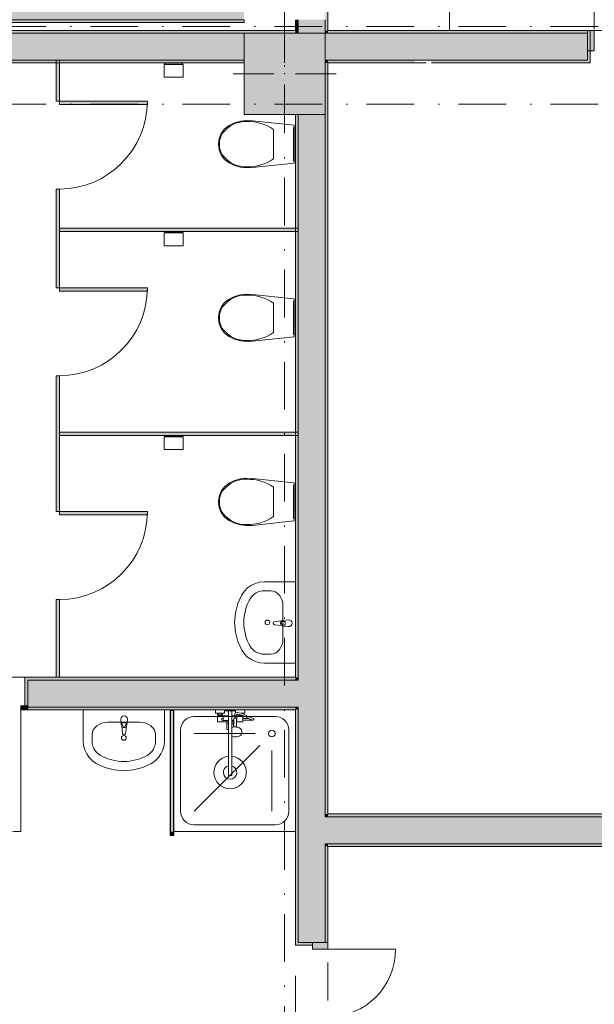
# Model space of a CAD drawing. Header units: millimetres. Extents: x 0 to 1184, y 0 to 836.
# Tile 34 of 61: x 692 to 734, y 287 to 360. Entities that reach past the tile are written whole.
import ezdxf
from ezdxf.xclip import XClip

# ---------------------------------------------------------------- set-up
doc = ezdxf.new("R2010")
doc.units = ezdxf.units.MM
doc.header["$MEASUREMENT"] = 0
doc.header["$XCLIPFRAME"] = 0
doc.linetypes.add('Штриховая', pattern=[5.644444, 2.822222, -2.822222])
doc.linetypes.add('Штрихпунктирная', pattern=[6.702778, 3.527778, -1.763889, 0, -1.411111])
for name, color, linetype in [('Интерьер - Оборудование', 7, 'Continuous'), ('Интерьер - Сантехника', 7, 'Continuous'), ('Конструктив - Колонны', 7, 'Continuous'), ('Конструктив - Навесные Стены', 7, 'Continuous'), ('Конструктив - Стены Блок 200 нов', 7, 'Continuous'), ('Элемент Модели - Зона', 7, 'Continuous'), ('Элемент Модели - Оси', 7, 'Continuous')]:
    doc.layers.add(name, color=color, linetype=linetype)

# ---------------------------------------------------------------- blocks, each defined once
blk = doc.blocks.new('Чертеж_4_4', base_point=(-278.479, 89.564))
at = {"layer": 'Интерьер - Оборудование', "linetype": 'Continuous', "lineweight": 0, "true_color": 0x7f7f7f}
for points in [[(694.621, 354.052), (694.871, 354.052), (694.871, 357.064), (694.621, 357.064)], [(694.871, 353.802), (701.371, 353.802), (701.371, 354.052), (694.871, 354.052)], [(694.621, 344.539), (694.871, 344.539), (694.871, 347.552), (694.621, 347.552)], [(694.621, 340.252), (694.871, 340.252), (694.871, 344.539), (694.621, 344.539)], [(712.521, 344.414), (712.521, 344.664), (694.871, 344.664), (694.871, 344.414)], [(694.871, 340.002), (701.371, 340.002), (701.371, 340.252), (694.871, 340.252)], [(694.621, 329.464), (694.871, 329.464), (694.871, 333.752), (694.621, 333.752)], [(694.621, 323.714), (694.871, 323.714), (694.871, 329.464), (694.621, 329.464)], [(712.521, 329.339), (712.521, 329.589), (694.871, 329.589), (694.871, 329.339)], [(694.871, 323.464), (701.371, 323.464), (701.371, 323.714), (694.871, 323.714)], [(694.621, 311.464), (694.871, 311.464), (694.871, 317.214), (694.621, 317.214)]]:
    blk.add_hatch(color=8, dxfattribs=at).paths.add_polyline_path(points)
at = {"layer": 'Интерьер - Оборудование', "linetype": 'Continuous', "lineweight": 0, "true_color": 0x000000}
blk.add_hatch(color=18, dxfattribs=at).paths.add_polyline_path([(703.311, 309.014), (703.071, 309.014), (703.071, 300.014), (703.311, 300.014)])
at = {"layer": 'Интерьер - Оборудование', "linetype": 'Continuous', "lineweight": 0, "true_color": 0x00007f}
blk.add_hatch(color=176, dxfattribs=at).paths.add_polyline_path([(703.316, 299.764), (703.316, 300.014), (703.066, 300.014), (703.066, 299.764)])
at = {"layer": 'Конструктив - Колонны', "linetype": 'Continuous', "lineweight": 0, "true_color": 0x000000}
blk.add_hatch(color=18, dxfattribs=at).paths.add_polyline_path([(708.521, 353.064), (714.521, 353.064), (714.521, 359.064), (708.521, 359.064)])
at = {"layer": 'Конструктив - Навесные Стены', "linetype": 'Continuous', "lineweight": 0, "true_color": 0x000000}
blk.add_hatch(color=18, dxfattribs=at).paths.add_polyline_path([(734.421, 357.764), (734.421, 359.264), (733.921, 359.264), (733.921, 357.764)])
at = {"layer": 'Конструктив - Стены Блок 200 нов', "linetype": 'Continuous', "lineweight": 0, "true_color": 0x000000}
for points in [[(714.521, 359.264), (714.721, 359.264), (714.721, 422.567), (714.521, 422.567)], [(667.721, 360.064), (708.521, 360.064), (708.521, 362.064), (667.721, 362.064)], [(667.721, 359.864), (708.521, 359.864), (708.521, 360.064), (667.721, 360.064)], [(712.321, 360.064), (712.321, 359.264), (712.521, 359.264), (712.521, 360.064)], [(712.521, 360.064), (712.521, 359.064), (714.521, 359.064), (714.521, 360.064)], [(667.521, 357.064), (708.521, 357.064), (708.521, 359.064), (667.521, 359.064)], [(667.721, 359.064), (712.321, 359.064), (712.321, 359.264), (667.721, 359.264)], [(712.321, 359.264), (712.321, 359.064), (712.521, 359.064), (712.521, 359.264)], [(714.521, 359.264), (714.521, 359.064), (714.721, 359.064), (714.721, 359.264)], [(714.521, 359.064), (714.521, 357.064), (714.721, 357.064), (714.721, 359.064)], [(714.721, 359.064), (733.921, 359.064), (733.921, 359.264), (714.721, 359.264)], [(714.721, 357.064), (733.921, 357.064), (733.921, 359.064), (714.721, 359.064)], [(734.121, 356.864), (734.121, 359.264), (733.921, 359.264), (733.921, 357.064), (733.921, 356.864)], [(641.521, 357.064), (641.521, 356.864), (708.521, 356.864), (708.521, 357.064)], [(714.521, 357.064), (714.521, 356.864), (714.721, 356.864), (714.721, 357.064)], [(714.521, 356.864), (714.521, 301.365), (714.721, 301.365), (714.721, 356.864)], [(721.171, 357.064), (714.721, 357.064), (714.721, 356.864), (721.171, 356.864)], [(722.371, 357.064), (722.371, 356.864), (733.921, 356.864), (733.921, 357.064)], [(712.521, 353.064), (712.321, 353.064), (712.321, 311.464), (712.521, 311.464)], [(714.521, 353.064), (712.521, 353.064), (712.521, 311.264), (714.521, 311.264)], [(692.521, 311.464), (692.321, 311.464), (692.321, 309.364), (692.521, 309.364), (692.521, 311.264)], [(712.321, 311.464), (692.521, 311.464), (692.521, 311.264), (712.321, 311.264)], [(712.321, 311.464), (712.321, 311.264), (712.521, 311.264), (712.521, 311.464)], [(692.521, 309.364), (692.521, 309.264), (712.321, 309.264), (712.321, 311.264), (692.521, 311.264)], [(712.321, 311.264), (712.321, 309.264), (712.521, 309.264), (712.521, 311.264)], [(712.521, 311.264), (712.521, 309.264), (714.521, 309.264), (714.521, 311.264)], [(692.521, 309.064), (692.521, 309.364), (692.021, 309.364), (692.021, 309.064)], [(712.321, 309.264), (692.521, 309.264), (692.521, 309.064), (712.321, 309.064)], [(712.321, 309.264), (712.321, 309.064), (712.521, 309.064), (712.521, 309.264)], [(712.521, 309.264), (712.521, 301.165), (714.521, 301.165), (714.521, 309.264)], [(712.321, 309.064), (712.321, 291.865), (712.521, 291.865), (712.521, 309.064)], [(714.521, 301.365), (714.521, 301.165), (714.721, 301.165), (714.721, 301.365)], [(798.321, 301.365), (714.721, 301.365), (714.721, 301.165), (798.321, 301.165)], [(712.521, 301.165), (712.521, 299.165), (714.521, 299.165), (714.521, 301.165)], [(714.521, 301.165), (714.521, 299.165), (714.721, 299.165), (714.721, 301.165)], [(798.521, 301.165), (714.721, 301.165), (714.721, 299.165), (798.521, 299.165)], [(712.521, 291.865), (713.571, 291.865), (714.521, 291.865), (714.521, 299.165), (712.521, 299.165)], [(714.521, 299.165), (714.521, 298.965), (714.721, 298.965), (714.721, 299.165)], [(714.721, 298.965), (817.923, 298.965), (817.923, 299.165), (714.721, 299.165)], [(714.521, 298.965), (714.521, 291.865), (714.721, 291.865), (714.721, 298.965)], [(712.321, 291.865), (712.321, 291.665), (713.571, 291.665), (713.571, 291.865), (712.521, 291.865)], [(713.571, 291.865), (713.571, 291.365), (714.721, 291.365), (714.721, 291.865)]]:
    blk.add_hatch(color=18, dxfattribs=at).paths.add_polyline_path(points)
at = {"layer": 'Интерьер - Оборудование', "color": 7, "linetype": 'Continuous', "lineweight": 15}
for p, q in [((694.871, 347.552), (694.621, 347.552)), ((694.621, 347.552), (694.621, 344.539)), ((694.871, 344.539), (694.871, 347.552)), ((694.621, 344.539), (694.621, 340.252)), ((694.871, 340.252), (694.871, 344.539)), ((694.621, 340.252), (694.871, 340.252)), ((694.871, 333.752), (694.621, 333.752)), ((694.621, 333.752), (694.621, 329.464)), ((694.871, 329.464), (694.871, 333.752)), ((694.621, 329.464), (694.621, 323.714)), ((694.871, 323.714), (694.871, 329.464)), ((694.621, 323.714), (694.871, 323.714)), ((711.418, 315.595), (711.567, 315.595)), ((711.567, 315.323), (711.418, 315.323)), ((711.567, 315.595), (711.567, 315.323)), ((703.066, 300.014), (703.066, 309.014)), ((703.066, 309.014), (703.071, 309.014)), ((703.316, 309.014), (703.311, 309.014)), ((703.316, 300.014), (703.316, 309.014)), ((706.558, 308.804), (706.918, 308.804)), ((706.598, 308.664), (706.878, 308.664)), ((706.598, 308.584), (706.878, 308.584)), ((706.648, 308.804), (706.648, 308.664)), ((706.828, 308.804), (706.828, 308.664)), ((706.988, 308.584), (706.988, 308.264)), ((707.368, 308.984), (707.608, 308.984)), ((707.368, 308.624), (707.368, 307.614)), ((707.608, 307.094), (707.608, 308.624)), ((707.933, 308.624), (707.794, 308.624)), ((707.903, 308.834), (707.898, 308.832)), ((707.916, 308.837), (707.903, 308.834)), ((708.047, 308.858), (707.916, 308.837)), ((707.988, 308.264), (707.988, 308.584)), ((707.988, 308.544), (707.988, 308.571)), ((707.988, 308.513), (707.988, 308.544)), ((708.06, 308.859), (708.047, 308.858)), ((708.072, 308.725), (708.056, 308.728)), ((708.105, 308.85), (708.06, 308.859)), ((708.263, 308.689), (708.072, 308.725)), ((708.098, 308.664), (708.148, 308.664)), ((708.378, 308.584), (708.098, 308.584)), ((708.298, 308.814), (708.105, 308.85)), ((708.148, 308.711), (708.148, 308.664)), ((708.148, 308.664), (708.328, 308.664)), ((708.378, 308.648), (708.263, 308.689)), ((708.418, 308.771), (708.298, 308.814)), ((708.309, 308.809), (708.309, 308.809)), ((708.325, 308.804), (708.418, 308.804)), ((708.328, 308.665), (708.328, 308.664)), ((708.328, 308.664), (708.332, 308.664)), ((699.516, 307.966), (699.516, 308.114)), ((699.516, 308.114), (699.788, 308.114)), ((699.788, 308.114), (699.788, 307.966)), ((706.988, 308.264), (707.368, 308.264)), ((707.238, 308.184), (707.368, 308.184)), ((707.238, 308.034), (707.368, 308.034)), ((707.757, 308.264), (707.608, 308.264)), ((707.756, 308.184), (707.608, 308.184)), ((707.738, 308.034), (707.608, 308.034)), ((707.767, 307.796), (707.682, 307.776)), ((707.738, 308.184), (707.738, 307.789)), ((707.748, 307.791), (707.753, 307.973)), ((707.753, 307.973), (707.758, 308.396)), ((707.758, 308.396), (707.761, 308.412)), ((707.761, 308.412), (707.768, 308.428)), ((707.858, 307.803), (707.767, 307.796)), ((707.768, 308.428), (707.779, 308.441)), ((707.779, 308.441), (707.793, 308.451)), ((707.793, 308.451), (707.808, 308.456)), ((707.832, 308.468), (707.808, 308.456)), ((707.808, 308.456), (707.81, 308.457)), ((707.808, 308.456), (707.808, 308.456)), ((707.81, 308.457), (707.828, 308.459)), ((707.828, 308.459), (707.888, 308.459)), ((707.858, 308.472), (707.832, 308.468)), ((707.884, 308.468), (707.858, 308.472)), ((707.949, 307.796), (707.858, 307.803)), ((707.908, 308.456), (707.884, 308.468)), ((707.888, 308.459), (707.906, 308.457)), ((707.906, 308.457), (707.908, 308.456)), ((707.908, 308.456), (707.908, 308.456)), ((707.908, 308.456), (707.923, 308.451)), ((707.923, 308.451), (707.938, 308.441)), ((707.938, 308.441), (707.949, 308.428)), ((707.949, 308.428), (707.956, 308.412)), ((707.968, 307.791), (707.949, 307.796)), ((707.956, 308.412), (707.958, 308.396)), ((707.961, 308.184), (707.958, 308.396)), ((707.988, 308.264), (707.96, 308.264)), ((707.988, 308.479), (707.988, 308.513)), ((708.418, 308.429), (708.418, 308.299)), ((709.023, 308.347), (708.833, 308.429)), ((709.158, 308.302), (709.023, 308.347)), ((709.158, 308.302), (709.178, 308.299)), ((707.608, 307.781), (707.609, 307.781)), ((707.63, 307.762), (707.608, 307.752)), ((707.609, 307.64), (707.608, 307.641)), ((707.682, 307.776), (707.63, 307.762)), ((707.368, 305.628), (707.368, 304.214)), ((707.608, 305.628), (707.608, 304.214)), ((707.368, 304.214), (707.608, 304.214)), ((703.071, 300.014), (703.066, 300.014)), ((703.311, 300.014), (703.316, 300.014))]:
    blk.add_line(p, q, dxfattribs=at)
at = {"layer": 'Интерьер - Оборудование', "color": 7, "linetype": 'Continuous', "lineweight": 15, "flags": 128}
for points in [[(694.621, 354.052), (694.871, 354.052), (694.871, 357.064), (694.621, 357.064)], [(694.871, 353.802), (701.371, 353.802), (701.371, 354.052), (694.871, 354.052)], [(712.521, 344.414), (712.521, 344.664), (694.871, 344.664), (694.871, 344.414)], [(694.871, 340.002), (701.371, 340.002), (701.371, 340.252), (694.871, 340.252)], [(712.521, 329.339), (712.521, 329.589), (694.871, 329.589), (694.871, 329.339)], [(694.871, 323.464), (701.371, 323.464), (701.371, 323.714), (694.871, 323.714)], [(694.621, 311.464), (694.871, 311.464), (694.871, 317.214), (694.621, 317.214)], [(703.311, 309.014), (703.071, 309.014), (703.071, 300.014), (703.311, 300.014)], [(707.988, 308.624), (707.933, 308.624), (707.97, 308.714), (708.056, 308.728), (708.058, 308.664), (708.098, 308.664), (708.098, 308.584), (707.988, 308.584)], [(708.378, 308.584), (708.378, 308.648), (708.557, 308.584), (708.819, 308.435), (708.833, 308.429), (708.418, 308.429), (708.418, 308.584)], [(703.316, 299.764), (703.316, 300.014), (703.066, 300.014), (703.066, 299.764)]]:
    blk.add_lwpolyline(points, close=True, dxfattribs=at)
for points in [[(711.816, 315.709), (711.396, 315.669, 0.12102), (711.301, 315.637), (710.772, 315.57, 0.882566), (710.772, 315.348), (711.301, 315.282, 0.12102), (711.396, 315.249), (711.816, 315.209, 1)], [(699.402, 308.364), (699.442, 307.944, 0.12102), (699.475, 307.849), (699.541, 307.32, 0.882566), (699.763, 307.32), (699.83, 307.849, 0.12102), (699.862, 307.944), (699.902, 308.364, 1)], [(707.368, 305.628, 19.949874), (707.608, 305.628), (707.608, 307.094), (707.729, 307.065), (707.858, 307.055), (707.988, 307.065), (708.108, 307.094), (708.212, 307.139), (708.291, 307.199), (708.341, 307.268), (708.358, 307.342), (708.358, 307.449), (708.353, 307.48), (708.336, 307.554), (708.322, 307.581), (708.274, 307.648), (708.253, 307.666), (708.181, 307.72), (708.086, 307.762), (708.034, 307.776), (707.968, 307.791), (707.963, 307.973), (707.961, 308.184), (708.418, 308.184), (708.418, 308.299), (709.178, 308.299, 0.853753), (709.198, 308.426), (709.07, 308.468), (708.878, 308.551), (708.611, 308.703), (708.418, 308.771), (708.418, 308.804), (708.578, 308.804), (708.578, 309.064), (707.898, 309.064), (707.898, 308.832), (707.882, 308.822), (707.873, 308.813), (707.866, 308.802), (707.793, 308.624), (707.608, 308.624), (707.608, 308.984), (707.888, 308.984), (707.888, 309.064), (707.088, 309.064), (707.088, 308.984), (707.368, 308.984), (707.368, 308.624), (706.988, 308.624), (706.988, 308.584), (706.878, 308.584), (706.878, 308.664), (706.918, 308.664), (706.918, 308.804), (707.078, 308.804), (707.078, 309.064), (706.398, 309.064), (706.398, 308.804), (706.558, 308.804), (706.558, 308.664), (706.598, 308.664), (706.598, 308.584), (706.558, 308.584), (706.558, 308.184), (707.238, 308.184), (707.238, 307.614), (707.26, 307.614), (707.285, 307.614), (707.317, 307.614), (707.357, 307.614), (707.368, 307.614)]]:
    blk.add_lwpolyline(points, format="xyb", close=True, dxfattribs=at)
at = {"layer": 'Интерьер - Оборудование', "color": 7, "linetype": 'Continuous', "lineweight": 15}
for centre, radius, start, end in [((694.871, 354.052), 6.5, 270, 0), ((694.871, 340.252), 6.5, 270, 0), ((694.871, 323.714), 6.5, 270, 0), ((711.415, 315.459), 0.211, 122.77103, 237.22897), ((711.418, 315.459), 0.136, 90, 270), ((699.652, 307.963), 0.211, 212.77103, 327.22897), ((699.652, 307.966), 0.136, 180, 0), ((706.943, 308.364), 0.09, 60, 300), ((707.488, 304.434), 0.5, 103.88654, 76.11346)]:
    blk.add_arc(centre, radius, start, end, dxfattribs=at)
at = {"layer": 'Интерьер - Сантехника', "color": 7, "linetype": 'Continuous', "lineweight": 15}
for p, q in [((714.721, 359.264), (714.721, 368.264)), ((723.721, 359.264), (723.721, 368.264)), ((723.721, 359.264), (714.721, 359.264)), ((704.021, 356.844), (702.621, 356.844)), ((704.021, 356.764), (702.621, 356.764)), ((710.707, 350.865), (710.707, 351.954)), ((710.707, 349.775), (710.707, 350.865)), ((704.021, 344.394), (702.621, 344.394)), ((704.021, 344.314), (702.621, 344.314)), ((710.707, 338.034), (710.707, 339.123)), ((710.707, 336.944), (710.707, 338.034)), ((704.021, 329.319), (702.621, 329.319)), ((704.021, 329.239), (702.621, 329.239)), ((710.707, 324.428), (710.707, 325.517)), ((710.707, 323.338), (710.707, 324.428)), ((710.489, 317.866), (710.03, 317.866)), ((711.398, 316.707), (711.398, 314.33)), ((710.489, 313.171), (710.03, 313.171)), ((704.831, 308.564), (710.831, 308.564)), ((698.442, 308.139), (700.818, 308.139)), ((697.282, 307.23), (697.282, 306.771)), ((701.978, 307.23), (701.978, 306.771)), ((703.831, 301.564), (703.831, 307.564)), ((709.331, 307.314), (704.831, 307.314)), ((711.831, 307.564), (711.831, 301.564)), ((709.697, 306.43), (704.831, 301.564)), ((710.581, 306.064), (710.581, 301.564)), ((710.831, 300.564), (704.831, 300.564))]:
    blk.add_line(p, q, dxfattribs=at)
at = {"layer": 'Интерьер - Сантехника', "color": 7, "linetype": 'Continuous', "lineweight": 15, "flags": 128}
for points in [[(704.021, 355.814), (702.621, 355.814), (702.621, 356.764), (702.671, 356.764), (702.671, 356.844), (702.621, 356.844), (702.621, 356.864), (704.021, 356.864), (704.021, 356.844), (703.971, 356.844), (703.971, 356.764), (704.021, 356.764)], [(708.254, 352.559), (707.819, 352.435), (707.408, 352.245), (707.082, 351.989), (706.833, 351.658), (706.676, 351.275), (706.621, 350.865), (706.676, 350.454), (706.833, 350.071), (707.082, 349.741), (707.408, 349.485), (707.819, 349.294), (708.254, 349.17), (708.703, 349.115), (709.156, 349.131), (712.221, 349.455), (712.221, 352.274), (709.156, 352.598), (708.703, 352.614)], [(712.221, 349.635), (712.221, 352.095), (712.171, 352.095), (712.171, 349.635)], [(704.021, 343.364), (702.621, 343.364), (702.621, 344.314), (702.671, 344.314), (702.671, 344.394), (702.621, 344.394), (702.621, 344.414), (704.021, 344.414), (704.021, 344.394), (703.971, 344.394), (703.971, 344.314), (704.021, 344.314)], [(708.254, 339.728), (707.819, 339.604), (707.408, 339.414), (707.082, 339.158), (706.833, 338.827), (706.676, 338.444), (706.621, 338.034), (706.676, 337.623), (706.833, 337.24), (707.082, 336.91), (707.408, 336.654), (707.819, 336.463), (708.254, 336.339), (708.703, 336.284), (709.156, 336.3), (712.221, 336.624), (712.221, 339.443), (709.156, 339.767), (708.703, 339.783)], [(712.221, 336.804), (712.221, 339.264), (712.171, 339.264), (712.171, 336.804)], [(704.021, 328.289), (702.621, 328.289), (702.621, 329.239), (702.671, 329.239), (702.671, 329.319), (702.621, 329.319), (702.621, 329.339), (704.021, 329.339), (704.021, 329.319), (703.971, 329.319), (703.971, 329.239), (704.021, 329.239)], [(708.254, 326.122), (707.819, 325.998), (707.408, 325.808), (707.082, 325.552), (706.833, 325.221), (706.676, 324.838), (706.621, 324.428), (706.676, 324.017), (706.833, 323.634), (707.082, 323.304), (707.408, 323.048), (707.819, 322.858), (708.254, 322.734), (708.703, 322.679), (709.156, 322.694), (712.221, 323.018), (712.221, 325.838), (709.156, 326.161), (708.703, 326.177)], [(712.221, 323.198), (712.221, 325.658), (712.171, 325.658), (712.171, 323.198)], [(712.321, 312.518), (710.03, 312.518), (709.693, 312.547), (709.367, 312.633), (709.062, 312.773), (708.787, 312.963), (708.553, 313.197), (708.365, 313.467), (708.066, 314.119), (707.883, 314.809), (707.822, 315.518), (707.883, 316.228), (708.066, 316.918), (708.365, 317.57), (708.553, 317.84), (708.787, 318.073), (709.062, 318.263), (709.367, 318.404), (709.693, 318.489), (710.03, 318.518), (712.321, 318.518)], [(702.63, 309.062), (702.63, 306.771), (702.601, 306.434), (702.515, 306.108), (702.375, 305.802), (702.185, 305.528), (701.952, 305.294), (701.682, 305.106), (701.03, 304.807), (700.34, 304.624), (699.63, 304.562), (698.921, 304.624), (698.23, 304.807), (697.578, 305.106), (697.309, 305.294), (697.075, 305.528), (696.885, 305.802), (696.745, 306.108), (696.659, 306.434), (696.63, 306.771), (696.63, 309.062)], [(712.331, 300.064), (703.331, 300.064), (703.331, 309.064), (712.331, 309.064)]]:
    blk.add_lwpolyline(points, close=True, dxfattribs=at)
at = {"layer": 'Интерьер - Сантехника', "color": 7, "linetype": 'Continuous', "lineweight": 15}
for centre, radius in [((710.25, 315.518), 0.175), ((699.63, 306.991), 0.175), ((710.581, 307.314), 0.25)]:
    blk.add_circle(centre, radius, dxfattribs=at)
for centre, start, end in [((704.831, 307.564), 90, 180), ((710.831, 307.564), 0, 90), ((704.831, 301.564), 180, 270), ((710.831, 301.564), 270, 0)]:
    blk.add_arc(centre, 1, start, end, dxfattribs=at)
for centre, major_axis, ratio, start_param, end_param in [((708.614, 349.97), (0, 2.569), 0.875546, 6.227454, 7.128043), ((708.827, 348.284), (0, 4.253), 0.875546, 5.753781, 6.306801), ((707.91, 350.856), (0, 1.385), 0.875546, 0.938292, 1.564936), ((707.91, 350.873), (0, 1.385), 0.875546, 1.576657, 2.203301), ((708.614, 351.759), (0, 2.569), 0.875546, 2.296732, 3.19732), ((708.827, 353.446), (0, 4.253), 0.875546, 3.117975, 3.670995), ((708.614, 337.139), (0, 2.569), 0.875546, 6.227454, 7.128043), ((708.827, 335.453), (0, 4.253), 0.875546, 5.753781, 6.306801), ((707.91, 338.025), (0, 1.385), 0.875546, 0.938292, 1.564936), ((707.91, 338.042), (0, 1.385), 0.875546, 1.576657, 2.203301), ((708.614, 338.928), (0, 2.569), 0.875546, 2.296732, 3.19732), ((708.827, 340.615), (0, 4.253), 0.875546, 3.117975, 3.670995), ((708.614, 323.533), (0, 2.569), 0.875546, 6.227454, 7.128043), ((708.827, 321.847), (0, 4.253), 0.875546, 5.753781, 6.306801), ((707.91, 324.42), (0, 1.385), 0.875546, 0.938292, 1.564936), ((707.91, 324.436), (0, 1.385), 0.875546, 1.576657, 2.203301), ((708.614, 325.322), (0, 2.569), 0.875546, 2.296732, 3.19732), ((708.827, 327.009), (0, 4.253), 0.875546, 3.117975, 3.670995), ((712.321, 315.518), (3.818, 0), 0.956522, 2.644618, 3.638567), ((710.03, 316.707), (1.212, 0), 0.956522, 1.570796, 2.644618), ((710.489, 316.705), (0, 1.161), 0.783646, 4.712389, 6.283185), ((710.03, 314.33), (1.212, 0), 0.956522, 3.638567, 4.712389), ((710.489, 314.331), (0, 1.161), 0.783646, 3.141593, 4.712389), ((698.443, 307.23), (1.161, 0), 0.783646, 1.570796, 3.141593), ((700.817, 307.23), (1.161, 0), 0.783646, 0, 1.570796), ((698.442, 306.771), (0, 1.212), 0.956522, 1.570796, 2.644618), ((700.819, 306.771), (0, 1.212), 0.956522, 3.638567, 4.712389), ((699.63, 309.062), (0, 3.818), 0.956522, 2.644618, 3.638567)]:
    blk.add_ellipse(centre, major_axis=major_axis, ratio=ratio, start_param=start_param, end_param=end_param, dxfattribs=at)
at = {"layer": 'Конструктив - Колонны', "color": 251, "linetype": 'Continuous', "lineweight": 5, "true_color": 0x575757}
for p, q in [((711.521, 362.264), (711.521, 359.264)), ((711.521, 356.864), (711.521, 359.864)), ((710.721, 356.064), (707.721, 356.064)), ((712.321, 356.064), (715.321, 356.064)), ((711.521, 355.264), (711.521, 352.264))]:
    blk.add_line(p, q, dxfattribs=at)
at = {"layer": 'Конструктив - Колонны', "color": 251, "linetype": 'Continuous', "lineweight": 15, "true_color": 0x575757, "flags": 128}
blk.add_lwpolyline([(708.521, 353.064), (714.521, 353.064), (714.521, 359.064), (708.521, 359.064)], close=True, dxfattribs=at)
at = {"layer": 'Конструктив - Колонны', "color": 251, "linetype": 'Continuous', "lineweight": 5, "true_color": 0x575757}
blk.add_point((711.521, 356.064), dxfattribs=at)
at = {"layer": 'Конструктив - Навесные Стены', "color": 7, "linetype": 'Continuous', "lineweight": 15}
for p, q in [((734.421, 359.264), (733.921, 359.264)), ((733.921, 359.264), (733.921, 357.764)), ((734.421, 359.264), (734.421, 357.764)), ((734.421, 357.764), (733.921, 357.764))]:
    blk.add_line(p, q, dxfattribs=at)
at = {"layer": 'Конструктив - Стены Блок 200 нов', "color": 251, "linetype": 'Continuous', "lineweight": 20, "true_color": 0x575757}
for p, q in [((667.721, 360.064), (708.521, 360.064)), ((712.521, 360.064), (712.521, 359.064)), ((714.521, 359.064), (714.521, 360.064)), ((708.521, 359.064), (667.521, 359.064)), ((714.721, 359.064), (714.521, 359.064)), ((714.721, 359.064), (714.521, 359.064)), ((733.921, 359.064), (714.721, 359.064)), ((733.921, 359.264), (734.121, 359.264)), ((733.921, 357.064), (733.921, 359.264)), ((734.121, 359.264), (734.121, 356.864)), ((734.121, 359.264), (734.121, 356.864)), ((667.521, 357.064), (708.521, 357.064)), ((714.521, 357.064), (714.721, 357.064)), ((714.521, 357.064), (714.721, 357.064)), ((714.721, 357.064), (721.171, 357.064)), ((722.371, 357.064), (721.171, 357.064)), ((722.371, 357.064), (733.921, 357.064)), ((733.921, 356.864), (734.121, 356.864)), ((733.921, 356.864), (734.121, 356.864)), ((712.521, 353.064), (712.521, 311.264)), ((714.521, 311.264), (714.521, 353.064)), ((692.321, 309.364), (692.321, 311.464)), ((692.521, 311.464), (692.321, 311.464)), ((692.521, 311.464), (692.321, 311.464)), ((692.321, 309.364), (692.321, 311.464)), ((712.321, 311.264), (692.521, 311.264)), ((692.521, 311.264), (692.521, 309.364)), ((712.521, 311.264), (712.321, 311.264)), ((712.521, 311.264), (712.321, 311.264)), ((714.521, 309.264), (714.521, 311.264)), ((692.521, 309.364), (692.321, 309.364)), ((692.521, 309.264), (692.521, 309.364)), ((692.521, 309.264), (692.521, 309.364)), ((692.521, 309.264), (692.521, 309.364)), ((692.521, 309.264), (712.321, 309.264)), ((692.521, 309.064), (692.521, 309.264)), ((692.521, 309.064), (692.521, 309.264)), ((692.521, 309.064), (692.521, 309.264)), ((712.321, 309.264), (712.521, 309.264)), ((712.321, 309.264), (712.521, 309.264)), ((712.521, 309.264), (712.521, 301.165)), ((714.521, 301.165), (714.521, 309.264)), ((712.521, 301.165), (712.521, 299.165)), ((714.721, 301.165), (714.521, 301.165)), ((714.721, 301.165), (714.521, 301.165)), ((798.521, 301.165), (714.721, 301.165)), ((712.521, 299.165), (712.521, 291.865)), ((714.521, 299.165), (714.721, 299.165)), ((714.521, 291.865), (714.521, 299.165)), ((714.521, 299.165), (714.721, 299.165)), ((714.721, 299.165), (798.521, 299.165)), ((712.321, 291.865), (712.321, 291.665)), ((712.321, 291.865), (712.321, 291.665)), ((712.521, 291.865), (713.571, 291.865)), ((713.571, 291.865), (713.571, 291.665)), ((714.521, 291.865), (713.571, 291.865)), ((714.521, 291.865), (713.571, 291.865)), ((714.521, 291.865), (713.571, 291.865)), ((714.721, 291.865), (714.521, 291.865)), ((714.721, 291.865), (714.521, 291.865)), ((714.721, 291.865), (714.521, 291.865)), ((713.571, 291.665), (712.321, 291.665)), ((713.571, 291.665), (712.321, 291.665))]:
    blk.add_line(p, q, dxfattribs=at)
at = {"layer": 'Конструктив - Стены Блок 200 нов', "color": 251, "linetype": 'Continuous', "lineweight": 5, "true_color": 0x575757}
for p, q in [((692.021, 309.064), (692.021, 309.364)), ((692.021, 309.364), (692.521, 309.364)), ((692.521, 309.364), (692.521, 309.064)), ((692.521, 309.064), (692.021, 309.064)), ((692.021, 309.064), (692.021, 300.064)), ((713.571, 291.865), (713.571, 291.365)), ((714.721, 291.865), (713.571, 291.865)), ((714.721, 291.365), (714.721, 291.865)), ((713.571, 291.365), (714.721, 291.365)), ((714.721, 291.365), (719.721, 291.365))]:
    blk.add_line(p, q, dxfattribs=at)
at = {"layer": 'Конструктив - Стены Блок 200 нов', "color": 251, "linetype": 'Continuous', "lineweight": 20, "true_color": 0x575757, "flags": 128}
for points in [[(714.721, 359.264), (714.721, 422.567)], [(667.721, 359.864), (708.521, 359.864)], [(708.521, 359.864), (708.521, 360.064)], [(712.321, 360.064), (712.321, 359.264)], [(712.321, 359.264), (667.721, 359.264)], [(733.921, 359.264), (714.721, 359.264)], [(641.521, 356.864), (708.521, 356.864)], [(714.721, 301.365), (714.721, 356.864)], [(714.721, 356.864), (721.171, 356.864)], [(722.371, 356.864), (733.921, 356.864)], [(712.321, 353.064), (712.321, 311.464)], [(712.321, 311.464), (692.521, 311.464)], [(692.521, 309.064), (712.321, 309.064)], [(712.321, 309.064), (712.321, 291.865)], [(798.321, 301.365), (714.721, 301.365)], [(714.721, 291.865), (714.721, 298.965)], [(714.721, 298.965), (817.923, 298.965)]]:
    blk.add_lwpolyline(points, dxfattribs=at)
at = {"layer": 'Конструктив - Стены Блок 200 нов', "color": 251, "linetype": 'Continuous', "lineweight": 5, "true_color": 0x575757}
for centre, radius, start, end in [((692.021, 309.064), 9, 180, 270), ((714.721, 291.365), 5, 270, 0)]:
    blk.add_arc(centre, radius, start, end, dxfattribs=at)
at = {"layer": 'Элемент Модели - Зона', "color": 7, "linetype": 'Continuous', "lineweight": 15}
for p, q in [((734.421, 359.564), (734.421, 368.814)), ((734.421, 359.564), (734.421, 359.364)), ((734.421, 359.364), (734.421, 359.564))]:
    blk.add_line(p, q, dxfattribs=at)
at = {"layer": 'Элемент Модели - Зона', "color": 7, "linetype": 'Штриховая', "lineweight": 15, "flags": 128}
for points in [[(83.021, 539.138), (82.621, 539.138), (82.621, 452.764), (140.324, 452.764), (140.324, 480.98), (172.947, 513.615), (173.088, 513.474), (173.088, 513.764), (354.521, 513.764), (354.521, 513.564), (495.519, 513.564), (495.519, 513.764), (862.335, 513.764), (894.689, 481.329), (894.722, 477.983), (894.722, 452.614), (895.121, 452.614), (895.121, 432.564), (892.721, 432.564), (892.721, 446.564), (888.521, 446.564), (888.521, 450.564), (804.521, 450.564), (804.521, 446.564), (798.521, 446.564), (798.521, 450.564), (714.721, 450.564), (714.721, 359.264), (798.521, 359.264), (798.521, 366.064), (804.521, 366.064), (804.521, 354.164), (845.321, 354.164), (845.321, 363.264), (846.521, 363.264), (846.521, 301.365), (892.721, 301.365), (892.721, 352.064), (888.021, 352.064), (888.021, 367.064), (892.721, 367.064), (892.721, 417.564), (895.121, 417.564), (895.121, 291.065), (892.721, 291.065), (892.721, 298.965), (714.721, 298.965), (714.721, 236.065), (892.721, 236.065), (892.721, 266.565), (888.522, 266.565), (888.522, 272.82), (892.721, 272.82), (892.721, 276.065), (895.121, 276.065), (895.121, 272.765), (930.021, 272.765), (930.021, 461.615), (923.91, 461.615), (923.91, 539.564), (978.521, 539.564), (978.521, 542.564), (984.521, 542.564), (984.521, 539.564), (1131.771, 539.564), (1131.771, 540.564), (1122.771, 540.564), (1122.771, 564.564), (1048.521, 564.564), (1048.521, 626.364), (1026.821, 626.364), (1026.821, 632.564), (1013.35, 632.564), (984.521, 632.564), (984.521, 626.564), (978.521, 626.564), (978.521, 631.689), (969.519, 631.689), (894.521, 631.689), (894.521, 626.564), (888.521, 626.564), (888.521, 631.689), (804.521, 631.689), (804.521, 626.564), (798.521, 626.564), (798.521, 631.689), (714.521, 631.689), (714.521, 626.564), (708.521, 626.564), (708.521, 631.689), (628.021, 631.689), (628.021, 626.564), (622.021, 626.564), (621.021, 626.564), (621.021, 575.892), (496.022, 575.892), (496.022, 627.564), (496.022, 706.464), (496.122, 706.464), (496.122, 768.064), (468.721, 768.064), (468.721, 686.864), (461.167, 686.864), (461.167, 631.684), (444.522, 631.684), (444.522, 626.564), (438.522, 626.564), (438.522, 631.684), (354.521, 631.684), (354.521, 626.564), (348.521, 626.564), (348.521, 631.684), (331.772, 631.684), (331.772, 554.564), (331.772, 539.564), (264.521, 539.564), (264.521, 536.564), (258.521, 536.564), (258.521, 539.564), (174.521, 539.564), (174.521, 536.564), (168.521, 536.564), (168.521, 539.564), (89.021, 539.564), (89.021, 536.564), (83.021, 536.564)], [(401.969, 319.399), (401.969, 272.564), (534.522, 272.564), (534.522, 182.564), (708.521, 182.564), (712.321, 182.565), (712.321, 266.565), (708.521, 266.565), (708.521, 272.565), (712.321, 272.565), (712.321, 309.064), (665.321, 309.064), (665.321, 333.764), (626.921, 333.764), (626.921, 353.064), (622.021, 353.064), (622.021, 356.864), (621.021, 356.864), (621.021, 353.064), (615.021, 353.064), (615.021, 356.864), (534.522, 356.864), (534.522, 353.064), (528.522, 353.064), (528.522, 356.864), (444.522, 356.864), (444.522, 353.064), (438.522, 353.064), (438.522, 355.953)], [(667.721, 311.464), (694.621, 311.464), (712.321, 311.464), (712.321, 353.064), (708.521, 353.064), (708.521, 356.864), (667.721, 356.864)], [(714.721, 356.864), (714.721, 301.365), (798.321, 301.365), (798.321, 356.864)]]:
    blk.add_lwpolyline(points, close=True, dxfattribs=at)
at = {"layer": 'Элемент Модели - Зона', "color": 7, "linetype": 'Continuous', "lineweight": 15}
blk.add_arc((734.421, 359.564), 9.25, 0, 90, dxfattribs=at)
at = {"layer": 'Элемент Модели - Оси', "color": 7, "linetype": 'Штрихпунктирная', "lineweight": 15}
for p, q in [((711.521, 831.391), (711.521, 166.928)), ((71.316, 359.564), (1182.021, 359.564)), ((71.316, 353.814), (1182.021, 353.814))]:
    blk.add_line(p, q, dxfattribs=at)

msp = doc.modelspace()

# ---------------------------------------------------------------- block references
at = {"color": 161, "linetype": 'Continuous', "lineweight": 40, "true_color": 0x83aefe}
ref = msp.add_blockref('Чертеж_4_4', (-278.479, 89.564), dxfattribs=at)
XClip(ref).set_block_clipping_path([(71.3162990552, 166.9277917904), (1182.0208577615, 831.3911731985)])

doc.saveas('drawing.dxf')
